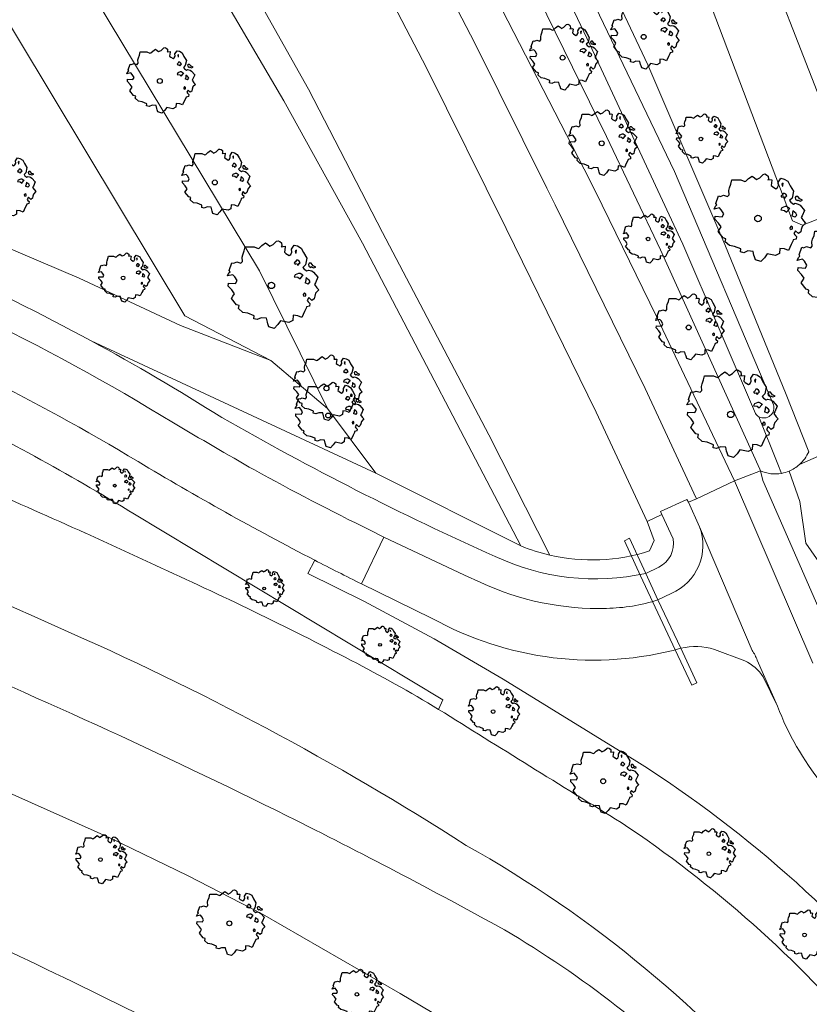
# Model space of a CAD drawing. Header units: metres. Extents: x 152391 to 157968, y 462336 to 467280.
# Tile 107 of 256: x 154364 to 154419, y 464175 to 464243. Entities that reach past the tile are written whole.
import ezdxf

# ---------------------------------------------------------------- set-up
doc = ezdxf.new("R2010")
doc.units = ezdxf.units.M
doc.header["$LTSCALE"] = 0.75
doc.layers.get('0').update_dxf_attribs({"lineweight": 25})
for name, color, linetype, lineweight in [('B-GV-GR-BOOM-S', 252, 'Continuous', 25), ('B-WE-FV-FAUNAPASSAGE-GV', 80, 'Continuous', 18), ('B-WE-GR-BEPLANTING_CULTUUR_BOSPLANTSOEN-GV', 251, 'Continuous', 18), ('B-WE-GR-BOS_GEMENGD-GV', 251, 'Continuous', 13), ('B-WE-GR-BOS_LOOF-GV', 251, 'Continuous', 13), ('B-WE-GW-TALUD_KRUIN-G', 251, 'Continuous', 18), ('B-WE-OG-TERREIN_CULTUURSCHEIDING-GV', 251, 'Continuous', 18), ('B-WE-OG-WATER-GV', 251, 'Continuous', 18), ('B-WE-OG-WATER_GREPPEL-GV', 251, 'Continuous', 18), ('B-WE-VH-VERHARDING_ASFALT-GV', 251, 'Continuous', 18), ('B-WE-VH-VERHARDING_BETONSTRAATSTEEN-GV', 251, 'Continuous', 18), ('B-WE-VH-VERHARDING_SIERBESTRATING-GV', 251, 'Continuous', 18), ('B-WE-VH-VERHARDING_TEGEL-GV', 251, 'Continuous', 18)]:
    doc.layers.add(name, color=color, linetype=linetype, lineweight=lineweight)

# ---------------------------------------------------------------- blocks, each defined once
blk = doc.blocks.new('SGR-BOOM_21_30')
at = {"linetype": 'Continuous'}
for p, q in [((-1.051, 1.335), (-1.016, 1.499)), ((-1.016, 1.499), (-0.668, 1.499)), ((-0.668, 1.499), (-0.516, 1.433)), ((-0.516, 1.433), (-0.47, 1.45)), ((-0.47, 1.45), (-0.365, 1.548)), ((-0.365, 1.548), (-0.226, 1.647)), ((-0.226, 1.647), (-0.133, 1.581)), ((-0.133, 1.581), (-0.063, 1.515)), ((-0.063, 1.515), (0.065, 1.581)), ((0.065, 1.581), (0.205, 1.712)), ((0.205, 1.712), (0.263, 1.729)), ((0.263, 1.729), (0.333, 1.696)), ((0.333, 1.696), (0.391, 1.647)), ((0.402, 1.532), (0.379, 1.499)), ((0.379, 1.499), (0.53, 1.515)), ((0.391, 1.647), (0.402, 1.532)), ((0.542, 1.483), (0.507, 1.285)), ((0.53, 1.515), (0.542, 1.483)), ((0.786, 1.4), (0.891, 1.565)), ((0.798, 1.285), (0.786, 1.4)), ((0.891, 1.565), (1.019, 1.532)), ((0.972, 1.368), (0.926, 1.335)), ((0.961, 1.269), (0.972, 1.368)), ((1.019, 1.532), (1.158, 1.45)), ((1.158, 1.45), (1.251, 1.269)), ((-1.633, 0.579), (-1.528, 0.875)), ((-1.528, 0.875), (-1.458, 0.858)), ((-1.458, 0.858), (-1.342, 0.908)), ((-1.342, 0.908), (-1.179, 0.858)), ((-1.179, 0.858), (-1.121, 0.924)), ((-1.133, 1.088), (-1.109, 1.187)), ((-1.121, 0.924), (-1.133, 1.088)), ((-1.109, 1.187), (-1.051, 1.335)), ((0.507, 1.285), (0.565, 1.236)), ((0.565, 1.236), (0.693, 1.154)), ((0.693, 1.154), (0.751, 1.203)), ((0.751, 1.203), (0.798, 1.285)), ((0.937, 0.908), (0.891, 0.875)), ((0.891, 0.875), (0.926, 0.825)), ((0.926, 1.335), (0.949, 1.253)), ((0.926, 0.825), (0.984, 0.842)), ((0.972, 0.973), (0.937, 0.908)), ((0.949, 1.253), (0.961, 1.236)), ((1.03, 0.973), (0.972, 0.973)), ((0.984, 0.842), (1.03, 0.776)), ((1.077, 0.94), (1.03, 0.973)), ((1.03, 0.776), (1.077, 0.842)), ((1.124, 0.875), (1.077, 0.94)), ((1.077, 0.842), (1.124, 0.875)), ((1.321, 0.793), (1.228, 0.694)), ((1.228, 0.694), (1.275, 0.628)), ((1.251, 1.269), (1.379, 1.055)), ((1.379, 1.055), (1.321, 0.793)), ((1.472, 0.858), (1.438, 0.809)), ((1.438, 0.809), (1.461, 0.743)), ((1.461, 0.743), (1.531, 0.694)), ((1.542, 0.858), (1.472, 0.858)), ((1.531, 0.727), (1.635, 0.678)), ((1.531, 0.694), (1.542, 0.727)), ((1.624, 0.76), (1.542, 0.858)), ((1.728, 0.71), (1.624, 0.76)), ((1.635, 0.678), (1.728, 0.71)), ((-1.703, 0.365), (-1.656, 0.48)), ((-1.493, 0.415), (-1.703, 0.365)), ((-1.679, -0.029), (-1.668, 0.086)), ((-1.668, 0.086), (-1.389, 0.07)), ((-1.656, 0.48), (-1.598, 0.53)), ((-1.598, 0.53), (-1.633, 0.579)), ((-1.423, 0.333), (-1.493, 0.415)), ((-1.33, 0.185), (-1.423, 0.333)), ((-1.389, 0.07), (-1.33, 0.185)), ((0.926, 0.415), (0.891, 0.333)), ((0.891, 0.333), (1.03, 0.316)), ((1.054, 0.464), (0.926, 0.415)), ((1.03, 0.316), (1.112, 0.251)), ((1.112, 0.464), (1.054, 0.464)), ((1.217, 0.398), (1.112, 0.464)), ((1.112, 0.251), (1.205, 0.365)), ((1.205, 0.365), (1.24, 0.415)), ((1.275, 0.628), (1.379, 0.563)), ((1.344, 0.185), (1.31, 0.103)), ((1.434, 0.049), (1.31, 0.103)), ((1.356, 0.3), (1.344, 0.234)), ((1.344, 0.234), (1.344, 0.185)), ((1.426, 0.234), (1.356, 0.3)), ((1.379, 0.563), (1.438, 0.595)), ((1.472, 0.201), (1.426, 0.234)), ((1.434, 0.049), (1.507, 0.136)), ((1.438, 0.595), (1.565, 0.563)), ((1.507, 0.136), (1.472, 0.201)), ((1.565, 0.563), (1.635, 0.513)), ((1.635, 0.513), (1.81, 0.316)), ((1.717, 0.103), (1.67, 0.037)), ((1.67, 0.037), (1.763, -0.094)), ((1.81, 0.316), (1.717, 0.103)), ((-1.54, -0.177), (-1.679, -0.029)), ((-1.551, -0.505), (-1.493, -0.423)), ((-1.354, -0.752), (-1.551, -0.505)), ((-1.435, -0.324), (-1.54, -0.177)), ((-1.493, -0.423), (-1.435, -0.324)), ((1.286, -0.292), (1.24, -0.357)), ((1.24, -0.357), (1.251, -0.423)), ((1.263, -0.423), (1.333, -0.407)), ((1.333, -0.341), (1.286, -0.292)), ((1.333, -0.407), (1.333, -0.341)), ((1.461, -0.472), (1.391, -0.587)), ((1.391, -0.587), (1.426, -0.637)), ((1.426, -0.637), (1.496, -0.702)), ((1.577, -0.587), (1.461, -0.472)), ((1.658, -0.522), (1.577, -0.587)), ((1.682, -0.423), (1.658, -0.522)), ((1.717, -0.308), (1.682, -0.423)), ((1.845, -0.177), (1.717, -0.308)), ((1.763, -0.094), (1.845, -0.177)), ((-1.249, -0.784), (-1.354, -0.752)), ((-1.272, -0.899), (-1.249, -0.784)), ((-1.109, -1.047), (-1.272, -0.899)), ((-0.912, -1.08), (-1.109, -1.047)), ((-0.668, -1.179), (-0.912, -1.08)), ((-0.679, -1.294), (-0.668, -1.179)), ((-0.551, -1.326), (-0.679, -1.294)), ((-0.4, -1.261), (-0.551, -1.326)), ((-0.191, -1.277), (-0.4, -1.261)), ((-0.156, -1.425), (-0.191, -1.277)), ((0.844, -1.162), (0.833, -1.359)), ((1.03, -1.179), (0.844, -1.162)), ((1.182, -1.244), (1.03, -1.179)), ((1.286, -1.014), (1.182, -1.244)), ((1.356, -0.883), (1.286, -1.014)), ((1.368, -0.834), (1.356, -0.883)), ((1.484, -0.801), (1.368, -0.834)), ((1.496, -0.702), (1.484, -0.801)), ((-0.133, -1.491), (-0.156, -1.425)), ((-0.098, -1.606), (-0.133, -1.491)), ((0.112, -1.671), (-0.098, -1.606)), ((0.251, -1.524), (0.112, -1.671)), ((0.356, -1.376), (0.251, -1.524)), ((0.682, -1.441), (0.356, -1.376)), ((0.833, -1.359), (0.682, -1.441))]:
    blk.add_line(p, q, dxfattribs=at)
blk.add_circle((0, 0), 0.126, dxfattribs=at)
blk = doc.blocks.new('SGR-BOOM_31_50')
at = {"linetype": 'Continuous'}
for p, q in [((-0.626, 1.933), (-0.487, 2.064)), ((-0.487, 2.064), (-0.301, 2.196)), ((-0.301, 2.196), (-0.177, 2.108)), ((-0.177, 2.108), (-0.084, 2.02)), ((-0.084, 2.02), (0.087, 2.108)), ((0.087, 2.108), (0.273, 2.283)), ((0.273, 2.283), (0.351, 2.305)), ((0.351, 2.305), (0.444, 2.261)), ((0.444, 2.261), (0.521, 2.196)), ((0.537, 2.042), (0.506, 1.999)), ((0.521, 2.196), (0.537, 2.042)), ((1.048, 1.867), (1.188, 2.086)), ((1.188, 2.086), (1.358, 2.042)), ((1.358, 2.042), (1.545, 1.933)), ((-1.51, 1.451), (-1.479, 1.582)), ((-1.495, 1.232), (-1.51, 1.451)), ((-1.479, 1.582), (-1.402, 1.78)), ((-1.402, 1.78), (-1.355, 1.999)), ((-1.355, 1.999), (-0.89, 1.999)), ((-0.89, 1.999), (-0.688, 1.911)), ((-0.688, 1.911), (-0.626, 1.933)), ((0.506, 1.999), (0.707, 2.02)), ((0.723, 1.977), (0.676, 1.714)), ((0.676, 1.714), (0.754, 1.648)), ((0.707, 2.02), (0.723, 1.977)), ((0.754, 1.648), (0.924, 1.539)), ((0.924, 1.539), (1.002, 1.604)), ((1.002, 1.604), (1.064, 1.714)), ((1.064, 1.714), (1.048, 1.867)), ((1.296, 1.823), (1.234, 1.78)), ((1.234, 1.78), (1.265, 1.67)), ((1.265, 1.67), (1.281, 1.648)), ((1.281, 1.692), (1.296, 1.823)), ((1.545, 1.933), (1.669, 1.692)), ((1.669, 1.692), (1.839, 1.407)), ((1.839, 1.407), (1.762, 1.057)), ((-2.208, 0.641), (-2.131, 0.706)), ((-2.177, 0.772), (-2.038, 1.166)), ((-2.131, 0.706), (-2.177, 0.772)), ((-2.038, 1.166), (-1.944, 1.144)), ((-1.944, 1.144), (-1.789, 1.21)), ((-1.789, 1.21), (-1.572, 1.144)), ((-1.572, 1.144), (-1.495, 1.232)), ((1.25, 1.21), (1.188, 1.166)), ((1.188, 1.166), (1.234, 1.101)), ((1.234, 1.101), (1.312, 1.122)), ((1.296, 1.298), (1.25, 1.21)), ((1.374, 1.298), (1.296, 1.298)), ((1.312, 1.122), (1.374, 1.035)), ((1.436, 1.254), (1.374, 1.298)), ((1.374, 1.035), (1.436, 1.122)), ((1.498, 1.166), (1.436, 1.254)), ((1.436, 1.122), (1.498, 1.166)), ((1.762, 1.057), (1.638, 0.925)), ((1.638, 0.925), (1.7, 0.838)), ((1.7, 0.838), (1.839, 0.75)), ((1.839, 0.75), (1.917, 0.794)), ((1.963, 1.144), (1.917, 1.079)), ((1.917, 1.079), (1.948, 0.991)), ((1.917, 0.794), (2.087, 0.75)), ((1.948, 0.991), (2.041, 0.925)), ((2.056, 1.144), (1.963, 1.144)), ((2.041, 0.969), (2.18, 0.903)), ((2.041, 0.925), (2.056, 0.969)), ((2.165, 1.013), (2.056, 1.144)), ((2.087, 0.75), (2.18, 0.684)), ((2.304, 0.947), (2.165, 1.013)), ((2.18, 0.903), (2.304, 0.947)), ((2.18, 0.684), (2.413, 0.422)), ((-2.27, 0.487), (-2.208, 0.641)), ((-1.991, 0.553), (-2.27, 0.487)), ((-2.239, -0.038), (-2.224, 0.115)), ((-2.224, 0.115), (-1.851, 0.093)), ((-1.898, 0.444), (-1.991, 0.553)), ((-1.774, 0.246), (-1.898, 0.444)), ((-1.851, 0.093), (-1.774, 0.246)), ((1.234, 0.553), (1.188, 0.444)), ((1.188, 0.444), (1.374, 0.422)), ((1.405, 0.619), (1.234, 0.553)), ((1.374, 0.422), (1.483, 0.334)), ((1.483, 0.619), (1.405, 0.619)), ((1.622, 0.531), (1.483, 0.619)), ((1.483, 0.334), (1.607, 0.487)), ((1.607, 0.487), (1.653, 0.553)), ((1.793, 0.246), (1.746, 0.137)), ((1.911, 0.065), (1.746, 0.137)), ((1.808, 0.4), (1.793, 0.312)), ((1.793, 0.312), (1.793, 0.246)), ((1.901, 0.312), (1.808, 0.4)), ((1.963, 0.268), (1.901, 0.312)), ((1.911, 0.065), (2.01, 0.181)), ((2.01, 0.181), (1.963, 0.268)), ((2.289, 0.137), (2.227, 0.049)), ((2.227, 0.049), (2.351, -0.126)), ((2.413, 0.422), (2.289, 0.137)), ((-2.053, -0.235), (-2.239, -0.038)), ((-2.069, -0.673), (-1.991, -0.564)), ((-1.805, -1.002), (-2.069, -0.673)), ((-1.913, -0.433), (-2.053, -0.235)), ((-1.991, -0.564), (-1.913, -0.433)), ((1.715, -0.389), (1.653, -0.476)), ((1.653, -0.476), (1.669, -0.564)), ((1.684, -0.564), (1.777, -0.542)), ((1.777, -0.454), (1.715, -0.389)), ((1.777, -0.542), (1.777, -0.454)), ((1.948, -0.63), (1.855, -0.783)), ((2.103, -0.783), (1.948, -0.63)), ((2.242, -0.564), (2.211, -0.695)), ((2.289, -0.411), (2.242, -0.564)), ((2.459, -0.235), (2.289, -0.411)), ((2.351, -0.126), (2.459, -0.235)), ((-1.665, -1.046), (-1.805, -1.002)), ((-1.696, -1.199), (-1.665, -1.046)), ((-1.479, -1.396), (-1.696, -1.199)), ((1.715, -1.352), (1.576, -1.659)), ((1.808, -1.177), (1.715, -1.352)), ((1.824, -1.112), (1.808, -1.177)), ((1.979, -1.068), (1.824, -1.112)), ((1.855, -0.783), (1.901, -0.849)), ((1.901, -0.849), (1.994, -0.936)), ((1.994, -0.936), (1.979, -1.068)), ((2.211, -0.695), (2.103, -0.783)), ((-1.216, -1.44), (-1.479, -1.396)), ((-0.89, -1.571), (-1.216, -1.44)), ((-0.906, -1.725), (-0.89, -1.571)), ((-0.735, -1.769), (-0.906, -1.725)), ((-0.533, -1.681), (-0.735, -1.769)), ((-0.254, -1.703), (-0.533, -1.681)), ((-0.208, -1.9), (-0.254, -1.703)), ((-0.177, -1.988), (-0.208, -1.9)), ((-0.13, -2.141), (-0.177, -1.988)), ((0.335, -2.031), (0.149, -2.229)), ((0.475, -1.834), (0.335, -2.031)), ((0.909, -1.922), (0.475, -1.834)), ((1.11, -1.812), (0.909, -1.922)), ((1.126, -1.55), (1.11, -1.812)), ((1.374, -1.571), (1.126, -1.55)), ((1.576, -1.659), (1.374, -1.571)), ((0.149, -2.229), (-0.13, -2.141))]:
    blk.add_line(p, q, dxfattribs=at)
blk.add_circle((0, 0), 0.169, dxfattribs=at)
blk = doc.blocks.new('SGR-BOOM_50_100')
at = {"linetype": 'Continuous'}
for p, q in [((-0.835, 2.577), (-0.649, 2.752)), ((-0.649, 2.752), (-0.401, 2.928)), ((-0.401, 2.928), (-0.236, 2.811)), ((-0.236, 2.811), (-0.112, 2.694)), ((-0.112, 2.694), (0.116, 2.811)), ((0.116, 2.811), (0.364, 3.044)), ((0.364, 3.044), (0.467, 3.074)), ((0.467, 3.074), (0.591, 3.015)), ((0.591, 3.015), (0.695, 2.928)), ((0.715, 2.723), (0.674, 2.665)), ((0.695, 2.928), (0.715, 2.723)), ((1.398, 2.49), (1.584, 2.782)), ((1.584, 2.782), (1.811, 2.723)), ((1.811, 2.723), (2.059, 2.577)), ((-2.014, 1.935), (-1.972, 2.11)), ((-1.972, 2.11), (-1.869, 2.373)), ((-1.869, 2.373), (-1.807, 2.665)), ((-1.807, 2.665), (-1.187, 2.665)), ((-1.187, 2.665), (-0.918, 2.548)), ((-0.918, 2.548), (-0.835, 2.577)), ((0.674, 2.665), (0.943, 2.694)), ((0.964, 2.636), (0.902, 2.285)), ((0.902, 2.285), (1.005, 2.198)), ((0.943, 2.694), (0.964, 2.636)), ((1.005, 2.198), (1.232, 2.052)), ((1.232, 2.052), (1.336, 2.139)), ((1.336, 2.139), (1.418, 2.285)), ((1.418, 2.285), (1.398, 2.49)), ((1.729, 2.431), (1.646, 2.373)), ((1.646, 2.373), (1.687, 2.227)), ((1.687, 2.227), (1.708, 2.198)), ((1.708, 2.256), (1.729, 2.431)), ((2.059, 2.577), (2.225, 2.256)), ((2.225, 2.256), (2.452, 1.876)), ((-2.903, 1.029), (-2.717, 1.555)), ((-2.717, 1.555), (-2.593, 1.526)), ((-2.593, 1.526), (-2.386, 1.613)), ((-2.386, 1.613), (-2.096, 1.526)), ((-2.096, 1.526), (-1.993, 1.643)), ((-1.993, 1.643), (-2.014, 1.935)), ((1.667, 1.613), (1.584, 1.555)), ((1.584, 1.555), (1.646, 1.467)), ((1.646, 1.467), (1.749, 1.497)), ((1.729, 1.73), (1.667, 1.613)), ((1.832, 1.73), (1.729, 1.73)), ((1.749, 1.497), (1.832, 1.38)), ((1.915, 1.672), (1.832, 1.73)), ((1.832, 1.38), (1.915, 1.497)), ((1.997, 1.555), (1.915, 1.672)), ((1.915, 1.497), (1.997, 1.555)), ((2.349, 1.409), (2.183, 1.234)), ((2.452, 1.876), (2.349, 1.409)), ((2.618, 1.526), (2.556, 1.438)), ((2.556, 1.438), (2.597, 1.321)), ((2.742, 1.526), (2.618, 1.526)), ((2.886, 1.351), (2.742, 1.526)), ((-3.027, 0.65), (-2.944, 0.854)), ((-2.655, 0.737), (-3.027, 0.65)), ((-2.944, 0.854), (-2.841, 0.942)), ((-2.841, 0.942), (-2.903, 1.029)), ((-2.531, 0.591), (-2.655, 0.737)), ((1.646, 0.737), (1.584, 0.591)), ((1.873, 0.825), (1.646, 0.737)), ((1.977, 0.825), (1.873, 0.825)), ((2.163, 0.708), (1.977, 0.825)), ((2.142, 0.65), (2.204, 0.737)), ((2.183, 1.234), (2.266, 1.117)), ((2.266, 1.117), (2.452, 1)), ((2.452, 1), (2.556, 1.059)), ((2.556, 1.059), (2.783, 1)), ((2.597, 1.321), (2.721, 1.234)), ((2.721, 1.292), (2.907, 1.205)), ((2.721, 1.234), (2.742, 1.292)), ((2.783, 1), (2.907, 0.913)), ((3.072, 1.263), (2.886, 1.351)), ((2.907, 1.205), (3.072, 1.263)), ((2.907, 0.913), (3.217, 0.562)), ((-2.985, -0.051), (-2.965, 0.153)), ((-2.965, 0.153), (-2.469, 0.124)), ((-2.365, 0.329), (-2.531, 0.591)), ((-2.469, 0.124), (-2.365, 0.329)), ((1.584, 0.591), (1.832, 0.562)), ((1.832, 0.562), (1.977, 0.445)), ((1.977, 0.445), (2.142, 0.65)), ((2.39, 0.329), (2.328, 0.183)), ((2.549, 0.087), (2.328, 0.183)), ((2.411, 0.533), (2.39, 0.416)), ((2.39, 0.416), (2.39, 0.329)), ((2.535, 0.416), (2.411, 0.533)), ((2.618, 0.358), (2.535, 0.416)), ((2.549, 0.087), (2.68, 0.241)), ((2.68, 0.241), (2.618, 0.358)), ((3.052, 0.183), (2.969, 0.066)), ((2.969, 0.066), (3.135, -0.168)), ((3.217, 0.562), (3.052, 0.183)), ((-2.737, -0.314), (-2.985, -0.051)), ((-2.551, -0.577), (-2.737, -0.314)), ((-2.655, -0.752), (-2.551, -0.577)), ((2.287, -0.518), (2.204, -0.635)), ((2.204, -0.635), (2.225, -0.752)), ((2.37, -0.606), (2.287, -0.518)), ((2.37, -0.723), (2.37, -0.606)), ((3.052, -0.548), (2.99, -0.752)), ((3.279, -0.314), (3.052, -0.548)), ((3.135, -0.168), (3.279, -0.314)), ((-2.758, -0.898), (-2.655, -0.752)), ((-2.407, -1.336), (-2.758, -0.898)), ((-2.22, -1.394), (-2.407, -1.336)), ((2.245, -0.752), (2.37, -0.723)), ((2.597, -0.84), (2.473, -1.044)), ((2.473, -1.044), (2.535, -1.132)), ((2.535, -1.132), (2.659, -1.248)), ((2.804, -1.044), (2.597, -0.84)), ((2.659, -1.248), (2.638, -1.424)), ((2.948, -0.927), (2.804, -1.044)), ((2.99, -0.752), (2.948, -0.927)), ((-2.262, -1.599), (-2.22, -1.394)), ((-1.972, -1.862), (-2.262, -1.599)), ((-1.621, -1.92), (-1.972, -1.862)), ((-1.187, -2.095), (-1.621, -1.92)), ((2.287, -1.803), (2.101, -2.212)), ((2.411, -1.57), (2.287, -1.803)), ((2.432, -1.482), (2.411, -1.57)), ((2.638, -1.424), (2.432, -1.482)), ((-1.207, -2.3), (-1.187, -2.095)), ((-0.98, -2.358), (-1.207, -2.3)), ((-0.711, -2.241), (-0.98, -2.358)), ((-0.339, -2.271), (-0.711, -2.241)), ((-0.277, -2.533), (-0.339, -2.271)), ((-0.236, -2.65), (-0.277, -2.533)), ((-0.174, -2.855), (-0.236, -2.65)), ((0.447, -2.709), (0.199, -2.971)), ((0.633, -2.446), (0.447, -2.709)), ((1.212, -2.563), (0.633, -2.446)), ((1.48, -2.417), (1.212, -2.563)), ((1.501, -2.066), (1.48, -2.417)), ((1.832, -2.095), (1.501, -2.066)), ((2.101, -2.212), (1.832, -2.095)), ((0.199, -2.971), (-0.174, -2.855))]:
    blk.add_line(p, q, dxfattribs=at)
blk.add_circle((0, 0), 0.225, dxfattribs=at)
blk = doc.blocks.new('SGR-BOOM_0_20')
at = {"linetype": 'Continuous'}
for p, q in [((-1.094, 0.644), (-1.007, 0.681)), ((-1.007, 0.681), (-0.884, 0.644)), ((-0.884, 0.644), (-0.841, 0.693)), ((-0.85, 0.816), (-0.832, 0.89)), ((-0.841, 0.693), (-0.85, 0.816)), ((-0.832, 0.89), (-0.788, 1.001)), ((-0.788, 1.001), (-0.762, 1.124)), ((-0.762, 1.124), (-0.501, 1.124)), ((-0.501, 1.124), (-0.387, 1.075)), ((-0.387, 1.075), (-0.352, 1.087)), ((-0.352, 1.087), (-0.274, 1.161)), ((-0.274, 1.161), (-0.169, 1.235)), ((-0.169, 1.235), (-0.099, 1.186)), ((-0.099, 1.186), (-0.047, 1.137)), ((-0.047, 1.137), (0.049, 1.186)), ((0.049, 1.186), (0.154, 1.284)), ((0.154, 1.284), (0.197, 1.297)), ((0.197, 1.297), (0.25, 1.272)), ((0.25, 1.272), (0.293, 1.235)), ((0.302, 1.149), (0.284, 1.124)), ((0.284, 1.124), (0.398, 1.137)), ((0.293, 1.235), (0.302, 1.149)), ((0.407, 1.112), (0.38, 0.964)), ((0.38, 0.964), (0.424, 0.927)), ((0.398, 1.137), (0.407, 1.112)), ((0.424, 0.927), (0.52, 0.865)), ((0.52, 0.865), (0.564, 0.902)), ((0.564, 0.902), (0.598, 0.964)), ((0.59, 1.05), (0.668, 1.173)), ((0.598, 0.964), (0.59, 1.05)), ((0.668, 1.173), (0.764, 1.149)), ((0.703, 0.681), (0.668, 0.656)), ((0.729, 1.026), (0.694, 1.001)), ((0.694, 1.001), (0.712, 0.939)), ((0.729, 0.73), (0.703, 0.681)), ((0.712, 0.939), (0.721, 0.927)), ((0.721, 0.952), (0.729, 1.026)), ((0.773, 0.73), (0.729, 0.73)), ((0.764, 1.149), (0.869, 1.087)), ((0.808, 0.705), (0.773, 0.73)), ((0.843, 0.656), (0.808, 0.705)), ((0.869, 1.087), (0.939, 0.952)), ((0.939, 0.952), (1.035, 0.792)), ((1.035, 0.792), (0.991, 0.594)), ((-1.277, 0.274), (-1.242, 0.36)), ((-1.12, 0.311), (-1.277, 0.274)), ((-1.259, -0.022), (-1.251, 0.065)), ((-1.251, 0.065), (-1.041, 0.052)), ((-1.242, 0.36), (-1.198, 0.397)), ((-1.225, 0.434), (-1.146, 0.656)), ((-1.198, 0.397), (-1.225, 0.434)), ((-1.146, 0.656), (-1.094, 0.644)), ((-1.068, 0.249), (-1.12, 0.311)), ((-0.998, 0.139), (-1.068, 0.249)), ((-1.041, 0.052), (-0.998, 0.139)), ((0.668, 0.656), (0.694, 0.619)), ((0.694, 0.311), (0.668, 0.249)), ((0.668, 0.249), (0.773, 0.237)), ((0.694, 0.619), (0.738, 0.631)), ((0.79, 0.348), (0.694, 0.311)), ((0.738, 0.631), (0.773, 0.582)), ((0.773, 0.582), (0.808, 0.631)), ((0.773, 0.237), (0.834, 0.188)), ((0.834, 0.348), (0.79, 0.348)), ((0.808, 0.631), (0.843, 0.656)), ((0.912, 0.299), (0.834, 0.348)), ((0.834, 0.188), (0.904, 0.274)), ((0.904, 0.274), (0.93, 0.311)), ((0.991, 0.594), (0.921, 0.521)), ((0.921, 0.521), (0.956, 0.471)), ((0.956, 0.471), (1.035, 0.422)), ((1.008, 0.139), (0.982, 0.077)), ((1.075, 0.037), (0.982, 0.077)), ((1.017, 0.225), (1.008, 0.176)), ((1.008, 0.176), (1.008, 0.139)), ((1.069, 0.176), (1.017, 0.225)), ((1.035, 0.422), (1.078, 0.447)), ((1.104, 0.151), (1.069, 0.176)), ((1.075, 0.037), (1.13, 0.102)), ((1.104, 0.644), (1.078, 0.607)), ((1.078, 0.607), (1.096, 0.557)), ((1.078, 0.447), (1.174, 0.422)), ((1.096, 0.557), (1.148, 0.521)), ((1.157, 0.644), (1.104, 0.644)), ((1.13, 0.102), (1.104, 0.151)), ((1.148, 0.545), (1.226, 0.508)), ((1.148, 0.521), (1.157, 0.545)), ((1.218, 0.57), (1.157, 0.644)), ((1.174, 0.422), (1.226, 0.385)), ((1.296, 0.533), (1.218, 0.57)), ((1.226, 0.508), (1.296, 0.533)), ((1.226, 0.385), (1.357, 0.237)), ((1.287, 0.077), (1.253, 0.028)), ((1.253, 0.028), (1.322, -0.071)), ((1.357, 0.237), (1.287, 0.077)), ((-1.155, -0.132), (-1.259, -0.022)), ((-1.164, -0.379), (-1.12, -0.317)), ((-1.015, -0.564), (-1.164, -0.379)), ((-1.076, -0.243), (-1.155, -0.132)), ((-1.12, -0.317), (-1.076, -0.243)), ((-0.937, -0.588), (-1.015, -0.564)), ((-0.954, -0.675), (-0.937, -0.588)), ((-0.832, -0.785), (-0.954, -0.675)), ((0.965, -0.219), (0.93, -0.268)), ((0.93, -0.268), (0.939, -0.317)), ((0.947, -0.317), (1, -0.305)), ((1, -0.256), (0.965, -0.219)), ((1.017, -0.662), (0.965, -0.761)), ((1, -0.305), (1, -0.256)), ((1.026, -0.625), (1.017, -0.662)), ((1.113, -0.601), (1.026, -0.625)), ((1.096, -0.354), (1.043, -0.44)), ((1.043, -0.44), (1.069, -0.477)), ((1.069, -0.477), (1.122, -0.527)), ((1.183, -0.44), (1.096, -0.354)), ((1.122, -0.527), (1.113, -0.601)), ((1.244, -0.391), (1.183, -0.44)), ((1.261, -0.317), (1.244, -0.391)), ((1.287, -0.231), (1.261, -0.317)), ((1.383, -0.132), (1.287, -0.231)), ((1.322, -0.071), (1.383, -0.132)), ((-0.684, -0.81), (-0.832, -0.785)), ((-0.501, -0.884), (-0.684, -0.81)), ((-0.509, -0.97), (-0.501, -0.884)), ((-0.413, -0.995), (-0.509, -0.97)), ((-0.3, -0.946), (-0.413, -0.995)), ((-0.143, -0.958), (-0.3, -0.946)), ((-0.117, -1.069), (-0.143, -0.958)), ((-0.099, -1.118), (-0.117, -1.069)), ((-0.073, -1.204), (-0.099, -1.118)), ((0.084, -1.254), (-0.073, -1.204)), ((0.188, -1.143), (0.084, -1.254)), ((0.267, -1.032), (0.188, -1.143)), ((0.511, -1.081), (0.267, -1.032)), ((0.625, -1.019), (0.511, -1.081)), ((0.633, -0.872), (0.625, -1.019)), ((0.773, -0.884), (0.633, -0.872)), ((0.886, -0.933), (0.773, -0.884)), ((0.965, -0.761), (0.886, -0.933))]:
    blk.add_line(p, q, dxfattribs=at)
blk.add_circle((0, 0), 0.0948, dxfattribs=at)

msp = doc.modelspace()

# ---------------------------------------------------------------- linework, layer by layer
at = {"layer": 'B-WE-FV-FAUNAPASSAGE-GV'}
msp.add_lwpolyline([(154407.635, 464204.635), (154406.514, 464207.055), (154406.169, 464206.873), (154407.283, 464204.472), (154408.123, 464202.66), (154409.668, 464199.355), (154410.813, 464196.933), (154411.167, 464197.079), (154410.066, 464199.468), (154408.483, 464202.81)], close=True, dxfattribs=at)
at = {"layer": 'B-WE-GR-BEPLANTING_CULTUUR_BOSPLANTSOEN-GV'}
for points in [[(154401.02, 464205.898), (154396.81, 464214.194), (154389.462, 464228.149), (154384.353, 464238.037), (154374.976, 464254.731), (154370.478, 464261.524)], [(154369.016, 464259.873), (154372.9, 464253.859), (154382.66, 464237.222), (154388.087, 464227.418), (154399.027, 464206.527)]]:
    msp.add_lwpolyline(points, dxfattribs=at)
msp.add_lwpolyline([(154399.027, 464206.527, 0.040561), (154401.02, 464205.898)], format="xyb", dxfattribs=at)
at = {"layer": 'B-WE-GR-BOS_GEMENGD-GV'}
for points in [[(154415.208, 464215.66), (154410.203, 464227.335), (154403.791, 464241.108), (154398.938, 464251.315), (154391.516, 464264.525), (154382.479, 464281.138), (154373.652, 464296.079), (154362.309, 464313.336), (154352.473, 464328.75), (154339.85, 464348.165), (154331.567, 464360.417), (154317.707, 464380.374)], [(154315.303, 464379.807), (154329.67, 464359.116), (154337.932, 464346.895), (154350.565, 464327.465), (154355.383, 464320.153), (154363.688, 464307.234), (154369.3, 464298.647), (154373.477, 464292.136), (154378.534, 464283.725), (154388.933, 464265.357), (154397.269, 464250.393), (154404.939, 464234.769), (154408.651, 464226.94), (154415.504, 464211.816), (154415.554, 464211.706)], [(154418.884, 464213.025), (154417.323, 464216.963), (154413.089, 464227.325), (154407.789, 464239.717), (154402.807, 464250.242), (154398.006, 464259.397), (154393.253, 464268.253), (154388.498, 464276.911), (154383.247, 464285.921), (154378.19, 464294.282), (154372.387, 464303.668), (154360.744, 464322.242), (154349.685, 464339.269), (154337.589, 464357.449), (154322.589, 464379.639)], [(154320.781, 464378.207), (154335.679, 464356.168), (154347.763, 464338.006), (154358.805, 464321.005), (154373.649, 464297.883), (154387.201, 464276.436), (154399.016, 464254.472), (154409.63, 464232.364), (154416.45, 464216.271)], [(154415.454, 464215.437), (154416.746, 464212.177), (154417.002, 464211.533)], [(154417.002, 464211.533), (154416.746, 464212.177), (154415.454, 464215.437)]]:
    msp.add_lwpolyline(points, dxfattribs=at)
for points in [[(154416.45, 464216.271, -0.68067), (154415.454, 464215.437)], [(154415.454, 464215.437, -0.12135), (154415.208, 464215.66)], [(154418.244, 464212.135, 0.109861), (154418.884, 464213.025)], [(154415.554, 464211.706, 0.148506), (154417.002, 464211.533)], [(154417.002, 464211.533, 0.054265), (154417.539, 464211.69)], [(154417.539, 464211.69, 0.082969), (154418.244, 464212.135)]]:
    msp.add_lwpolyline(points, format="xyb", dxfattribs=at)
at = {"layer": 'B-WE-GR-BOS_LOOF-GV'}
for points in [[(154320.387, 464386.933), (154316.692, 464384.305), (154317.491, 464383.917), (154319.577, 464382.902), (154322.589, 464379.639), (154337.589, 464357.449), (154349.685, 464339.269), (154360.744, 464322.242), (154372.387, 464303.668), (154378.19, 464294.282), (154383.247, 464285.921), (154388.498, 464276.911), (154393.253, 464268.253), (154398.006, 464259.397), (154402.807, 464250.242), (154407.789, 464239.717), (154413.089, 464227.325), (154417.323, 464216.963), (154418.884, 464213.025)], [(154250.008, 464318.964), (154249.943, 464317.758), (154251.703, 464302.931), (154252.92, 464286.716), (154251.838, 464275.613), (154259.359, 464268.616), (154265.715, 464262.536), (154273.22, 464258.279), (154289.096, 464252.939), (154291.605, 464252.296), (154295.64, 464251.263), (154317.528, 464244.747), (154338.754, 464237.369), (154350.596, 464232.64), (154368.538, 464225.007), (154375.534, 464221.732), (154381.758, 464219.319), (154375.836, 464222.41), (154359.75, 464249.122)], [(154422.459, 464230.22), (154418.467, 464228.662), (154417.765, 464228.955), (154408.527, 464253.374)], [(154418.244, 464212.135), (154420.504, 464213.125)]]:
    msp.add_lwpolyline(points, dxfattribs=at)
msp.add_lwpolyline([(154418.884, 464213.025, -0.109861), (154418.244, 464212.135)], format="xyb", dxfattribs=at)
at = {"layer": 'B-WE-GW-TALUD_KRUIN-G'}
for points in [[(154418.884, 464213.025), (154417.323, 464216.963), (154413.089, 464227.325), (154407.789, 464239.717), (154402.807, 464250.242), (154398.006, 464259.397), (154393.253, 464268.253), (154388.498, 464276.911), (154383.247, 464285.921), (154378.19, 464294.282), (154372.387, 464303.668), (154360.744, 464322.242), (154349.685, 464339.269), (154337.589, 464357.449), (154322.589, 464379.639), (154319.577, 464382.902), (154317.491, 464383.917), (154316.554, 464382.833)], [(154316.554, 464382.833), (154315.572, 464381.696), (154315.303, 464379.807), (154329.67, 464359.116), (154337.932, 464346.895), (154350.565, 464327.465), (154355.383, 464320.153), (154363.688, 464307.234), (154369.3, 464298.647), (154373.477, 464292.136), (154378.534, 464283.725), (154388.933, 464265.357), (154397.269, 464250.393), (154404.939, 464234.769), (154408.651, 464226.94), (154415.504, 464211.816), (154415.554, 464211.706)]]:
    msp.add_lwpolyline(points, dxfattribs=at)
for points in [[(154418.244, 464212.135, 0.109861), (154418.884, 464213.025)], [(154415.554, 464211.706, 0.148506), (154417.002, 464211.533)], [(154417.002, 464211.533, 0.054265), (154417.539, 464211.69)], [(154417.539, 464211.69, 0.082969), (154418.244, 464212.135)]]:
    msp.add_lwpolyline(points, format="xyb", dxfattribs=at)
at = {"layer": 'B-WE-OG-TERREIN_CULTUURSCHEIDING-GV'}
for points in [[(154369.364, 464220.671), (154389.011, 464211.556), (154385.672, 464216.013), (154381.758, 464219.319), (154375.534, 464221.732), (154368.538, 464225.007), (154350.596, 464232.64), (154338.754, 464237.369), (154317.528, 464244.747), (154295.64, 464251.263), (154291.605, 464252.296), (154289.096, 464252.939), (154273.22, 464258.279), (154265.715, 464262.536), (154259.359, 464268.616), (154251.838, 464275.613), (154252.92, 464286.716), (154251.703, 464302.931), (154249.943, 464317.758), (154250.008, 464318.964), (154248.002, 464320.627)], [(154407.9, 464206.18), (154408.225, 464206.906), (154407.732, 464208.22), (154404.208, 464215.747), (154398.011, 464228.425), (154392.506, 464239.505), (154385.713, 464252.535), (154383.327, 464256.91), (154377.942, 464266.414), (154372.183, 464276.204), (154369.573, 464280.544), (154357.354, 464280.477), (154365.424, 464269.157), (154369.893, 464262.407)], [(154370.478, 464261.524), (154374.976, 464254.731), (154384.353, 464238.037), (154389.462, 464228.149), (154396.81, 464214.194), (154401.02, 464205.898)], [(154389.011, 464211.556), (154399.027, 464206.527), (154388.087, 464227.418), (154382.66, 464237.222), (154372.9, 464253.859), (154369.016, 464259.873)], [(154385.713, 464252.535), (154392.506, 464239.505), (154398.011, 464228.425), (154404.208, 464215.747), (154407.732, 464208.22), (154408.751, 464208.697), (154408.654, 464208.906), (154410.469, 464209.736), (154410.594, 464209.538), (154411.146, 464209.779), (154411.126, 464209.822), (154407.588, 464217.38), (154401.387, 464230.064), (154400.823, 464231.198), (154395.849, 464241.211), (154389.023, 464254.304)], [(154364.889, 464252.217), (154380.976, 464225.506), (154385.672, 464216.013), (154389.011, 464211.556)], [(154394.077, 464250.623), (154403.385, 464232.516), (154404.174, 464230.982), (154408.392, 464222.361), (154413.774, 464211.028), (154415.554, 464211.706), (154415.504, 464211.816), (154408.651, 464226.94), (154404.939, 464234.769), (154397.269, 464250.393)], [(154402.35, 464168.136), (154399.05, 464170.512), (154394.371, 464173.47), (154390.697, 464175.654), (154381.188, 464181.139), (154376.069, 464183.776), (154370.643, 464186.39), (154358.729, 464191.711), (154351.39, 464194.864), (154344.869, 464197.562), (154330.104, 464203.193), (154322.293, 464205.905), (154316.278, 464207.921), (154315.451, 464208.198), (154303.136, 464212.093), (154297.05, 464213.875), (154291.145, 464215.522), (154284.32, 464217.236), (154278.336, 464218.809), (154273.145, 464220.045), (154262.359, 464222.476)], [(154399.027, 464206.527), (154389.011, 464211.556), (154369.364, 464220.671)], [(154372.229, 464208.793), (154393.64, 464195.909), (154393.345, 464195.251)], [(154409.534, 464207.019), (154408.751, 464208.697), (154407.732, 464208.22), (154408.225, 464206.906), (154407.9, 464206.18)], [(154384.794, 464205.543), (154384.318, 464204.624), (154388.173, 464202.72), (154393.028, 464200.113), (154397.792, 464197.342), (154407.031, 464191.658)], [(154407.031, 464191.658), (154397.792, 464197.342), (154393.028, 464200.113), (154388.173, 464202.72), (154384.318, 464204.624), (154384.794, 464205.543)], [(154407.635, 464204.635), (154408.538, 464205.068)], [(154392.856, 464201.556), (154388.026, 464203.905)], [(154414.483, 464198.597), (154412.374, 464199.381)], [(154416.731, 464195.476), (154415.743, 464197.494)]]:
    msp.add_lwpolyline(points, dxfattribs=at)
for points in [[(154347.752, 464230.373, -0.037483), (154369.364, 464220.671)], [(154372.597, 464212.349, 0.041557), (154350.141, 464223.456)], [(154369.364, 464220.671, -0.016397), (154378.372, 464215.395)], [(154356.313, 464217.38, -0.022928), (154370.137, 464210.049)], [(154378.372, 464215.395, 0.025425), (154397.237, 464205.809)], [(154367.065, 464200.914, 0.021023), (154336.958, 464213.147)], [(154384.794, 464205.543, -0.015807), (154372.597, 464212.349)], [(154370.137, 464210.049, -0.002952), (154372.229, 464208.793)], [(154408.538, 464205.068, 0.333405), (154409.534, 464207.019)], [(154401.02, 464205.898, -0.040561), (154399.027, 464206.527)], [(154407.9, 464206.18, -0.134303), (154401.02, 464205.898)], [(154401.02, 464205.898, 0.134303), (154407.9, 464206.18)], [(154388.026, 464203.905, -0.003952), (154384.794, 464205.543)], [(154397.237, 464205.809, 0.165984), (154407.635, 464204.635)], [(154410.066, 464199.468, -0.19674), (154392.856, 464201.556)], [(154395.247, 464185.873, 0.039913), (154367.065, 464200.914)], [(154356.33, 464200.052, -0.015656), (154382.921, 464187.896)], [(154412.374, 464199.381, 0.147733), (154410.066, 464199.468)], [(154415.743, 464197.494, 0.14179), (154414.483, 464198.597)], [(154393.345, 464195.251, 0.001458), (154405.949, 464187.447)], [(154424.287, 464186.027, -0.155417), (154416.731, 464195.476)], [(154407.031, 464191.658, -0.082957), (154427.51, 464173.249)], [(154427.51, 464173.249, 0.082957), (154407.031, 464191.658)], [(154382.921, 464187.896, -0.01048), (154397.887, 464180.043)], [(154405.949, 464187.447, -0.069753), (154423.073, 464172.229)], [(154418.201, 464166.812, 0.091611), (154395.247, 464185.873)], [(154397.887, 464180.043, -0.064824), (154412.617, 464168.594)], [(154361.983, 464179.377, -0.010922), (154381.386, 464169.747)]]:
    msp.add_lwpolyline(points, format="xyb", dxfattribs=at)
at = {"layer": 'B-WE-OG-WATER-GV'}
msp.add_lwpolyline([(154416.45, 464216.271), (154409.63, 464232.364), (154399.016, 464254.472), (154387.201, 464276.436), (154373.649, 464297.883), (154358.805, 464321.005), (154347.763, 464338.006), (154335.679, 464356.168), (154320.781, 464378.207), (154318.181, 464381.023), (154318.075, 464381.075), (154317.754, 464380.703), (154317.707, 464380.374), (154331.567, 464360.417), (154339.85, 464348.165), (154352.473, 464328.75), (154362.309, 464313.336), (154373.652, 464296.079), (154382.479, 464281.138), (154391.516, 464264.525), (154398.938, 464251.315), (154403.791, 464241.108), (154410.203, 464227.335), (154415.208, 464215.66)], dxfattribs=at)
for points in [[(154415.454, 464215.437, 0.68067), (154416.45, 464216.271)], [(154415.208, 464215.66, 0.12135), (154415.454, 464215.437)]]:
    msp.add_lwpolyline(points, format="xyb", dxfattribs=at)
at = {"layer": 'B-WE-OG-WATER_GREPPEL-GV'}
for points in [[(154381.758, 464219.319), (154385.672, 464216.013), (154380.976, 464225.506), (154364.889, 464252.217)], [(154359.75, 464249.122), (154375.836, 464222.41), (154381.758, 464219.319)]]:
    msp.add_lwpolyline(points, dxfattribs=at)
at = {"layer": 'B-WE-VH-VERHARDING_ASFALT-GV'}
for points in [[(154389.023, 464254.304), (154395.849, 464241.211), (154400.823, 464231.198), (154401.387, 464230.064), (154407.588, 464217.38), (154411.126, 464209.822), (154411.146, 464209.779), (154413.774, 464211.028), (154408.392, 464222.361), (154404.174, 464230.982), (154403.385, 464232.516), (154394.077, 464250.623)], [(154262.359, 464222.476), (154273.145, 464220.045), (154278.336, 464218.809), (154284.32, 464217.236), (154291.145, 464215.522), (154297.05, 464213.875), (154303.136, 464212.093), (154315.451, 464208.198), (154316.278, 464207.921), (154322.293, 464205.905), (154330.104, 464203.193), (154344.869, 464197.562), (154351.39, 464194.864), (154358.729, 464191.711), (154370.643, 464186.39), (154376.069, 464183.776), (154381.188, 464181.139), (154390.697, 464175.654), (154394.371, 464173.47), (154399.05, 464170.512), (154402.35, 464168.136)], [(154393.345, 464195.251), (154393.64, 464195.909), (154372.229, 464208.793)], [(154388.026, 464203.905), (154389.567, 464207.139), (154388.613, 464207.611)], [(154368.986, 464207.4), (154368.969, 464207.408)], [(154368.969, 464207.408), (154368.986, 464207.4)]]:
    msp.add_lwpolyline(points, dxfattribs=at)
for points in [[(154375.036, 464215.014, 0.052794), (154346.707, 464228.571)], [(154350.141, 464223.456, -0.041557), (154372.597, 464212.349)], [(154370.137, 464210.049, 0.022928), (154356.313, 464217.38)], [(154380.63, 464211.771, -0.003318), (154375.036, 464215.014)], [(154336.958, 464213.147, -0.021023), (154367.065, 464200.914)], [(154368.969, 464207.408, 0.010034), (154354.642, 464213.542)], [(154354.642, 464213.542, -0.010034), (154368.969, 464207.408)], [(154372.597, 464212.349, 0.015807), (154384.794, 464205.543)], [(154388.613, 464207.611, -0.011776), (154380.63, 464211.771)], [(154372.229, 464208.793, 0.002952), (154370.137, 464210.049)], [(154373.78, 464205.192, 0.003388), (154368.986, 464207.4)], [(154368.986, 464207.4, -0.003388), (154373.78, 464205.192)], [(154384.794, 464205.543, 0.003952), (154388.026, 464203.905)], [(154387.305, 464198.634, 0.014073), (154373.78, 464205.192)], [(154373.78, 464205.192, -0.014073), (154387.305, 464198.634)], [(154367.065, 464200.914, -0.039913), (154395.247, 464185.873)], [(154382.921, 464187.896, 0.015656), (154356.33, 464200.052)], [(154393.345, 464195.251, 0.017871), (154387.305, 464198.634)], [(154387.305, 464198.634, -0.017871), (154393.345, 464195.251)], [(154405.949, 464187.447, -0.001458), (154393.345, 464195.251)], [(154397.887, 464180.043, 0.01048), (154382.921, 464187.896)], [(154423.073, 464172.229, 0.069753), (154405.949, 464187.447)], [(154395.247, 464185.873, -0.091611), (154418.201, 464166.812)], [(154412.617, 464168.594, 0.064824), (154397.887, 464180.043)]]:
    msp.add_lwpolyline(points, format="xyb", dxfattribs=at)
at = {"layer": 'B-WE-VH-VERHARDING_BETONSTRAATSTEEN-GV'}
for points in [[(154461.789, 464298.981), (154452.066, 464292.865), (154443.786, 464289.64), (154436.005, 464286.426), (154427.914, 464283.273), (154420.774, 464280.338), (154412.444, 464277.272), (154405.379, 464274.477), (154405.891, 464273.181), (154406.957, 464270.484), (154408.022, 464267.787), (154409.088, 464265.09), (154410.154, 464262.393), (154411.219, 464259.696), (154412.363, 464256.801), (154412.647, 464256.172), (154412.634, 464255.811), (154412.541, 464255.626), (154422.459, 464230.22), (154423.093, 464229.775), (154426.782, 464227.187), (154467.25, 464198.797), (154467.437, 464198.629)], [(154417.539, 464211.69), (154418.262, 464209.587), (154418.677, 464206.717), (154420.855, 464203.625), (154421.55, 464202.167), (154422.102, 464200.58), (154423.172, 464205.791), (154419.699, 464208.275), (154420.504, 464213.125), (154418.244, 464212.135)]]:
    msp.add_lwpolyline(points, dxfattribs=at)
msp.add_lwpolyline([(154412.541, 464255.626), (154412.189, 464255.33), (154408.934, 464254.166), (154408.632, 464253.97), (154408.48, 464253.673), (154408.527, 464253.374), (154417.765, 464228.955), (154418.467, 464228.662), (154422.459, 464230.22)], close=True, dxfattribs=at)
for points in [[(154418.244, 464212.135, -0.082969), (154417.539, 464211.69)], [(154381.386, 464169.747, 0.010922), (154361.983, 464179.377)]]:
    msp.add_lwpolyline(points, format="xyb", dxfattribs=at)
at = {"layer": 'B-WE-VH-VERHARDING_SIERBESTRATING-GV'}
for points in [[(154417.002, 464211.533, -0.148506), (154415.554, 464211.706)], [(154417.539, 464211.69, -0.054265), (154417.002, 464211.533)]]:
    msp.add_lwpolyline(points, format="xyb", dxfattribs=at)
for points in [[(154415.554, 464211.706), (154415.72, 464211.031), (154421.292, 464198.329)], [(154420.855, 464203.625), (154418.677, 464206.717), (154418.262, 464209.587), (154417.539, 464211.69)]]:
    msp.add_lwpolyline(points, dxfattribs=at)
at = {"layer": 'B-WE-VH-VERHARDING_TEGEL-GV'}
for points in [[(154369.364, 464220.671, 0.037483), (154347.752, 464230.373)], [(154346.707, 464228.571, -0.052794), (154375.036, 464215.014)], [(154378.372, 464215.395, 0.016397), (154369.364, 464220.671)], [(154375.036, 464215.014, 0.003318), (154380.63, 464211.771)], [(154397.237, 464205.809, -0.025425), (154378.372, 464215.395)], [(154380.63, 464211.771, 0.011776), (154388.613, 464207.611)], [(154411.36, 464207.855, -0.39541), (154409.4, 464203.241)], [(154409.4, 464203.241, 0.39541), (154411.36, 464207.855)], [(154409.534, 464207.019, -0.333405), (154408.538, 464205.068)], [(154407.635, 464204.635, -0.165984), (154397.237, 464205.809)], [(154404.929, 464202.223, -0.117475), (154396.256, 464204.008)], [(154396.256, 464204.008, 0.117475), (154404.929, 464202.223)], [(154408.483, 464202.81, -0.074027), (154404.929, 464202.223)], [(154404.929, 464202.223, 0.074027), (154408.483, 464202.81)], [(154392.856, 464201.556, 0.19674), (154410.066, 464199.468)], [(154410.066, 464199.468, -0.147733), (154412.374, 464199.381)], [(154414.978, 464199.327, -0.067805), (154415.338, 464198.644)], [(154415.338, 464198.644, 0.067805), (154414.978, 464199.327)], [(154414.483, 464198.597, -0.14179), (154415.743, 464197.494)], [(154416.731, 464195.476, 0.155417), (154424.287, 464186.027)]]:
    msp.add_lwpolyline(points, format="xyb", dxfattribs=at)
for points in [[(154421.292, 464198.329), (154415.72, 464211.031), (154415.554, 464211.706), (154413.774, 464211.028), (154419.171, 464198.434)], [(154419.171, 464198.434), (154413.774, 464211.028), (154411.146, 464209.779), (154410.594, 464209.538), (154411.36, 464207.855), (154414.978, 464199.327)], [(154411.36, 464207.855), (154410.594, 464209.538), (154410.469, 464209.736), (154408.654, 464208.906), (154408.751, 464208.697), (154409.534, 464207.019)], [(154388.613, 464207.611), (154389.567, 464207.139), (154395.135, 464204.503), (154396.256, 464204.008)], [(154414.978, 464199.327), (154411.36, 464207.855)], [(154396.256, 464204.008), (154395.135, 464204.503), (154389.567, 464207.139), (154388.026, 464203.905), (154392.856, 464201.556)], [(154408.538, 464205.068), (154407.635, 464204.635)], [(154409.4, 464203.241), (154408.483, 464202.81)], [(154408.483, 464202.81), (154409.4, 464203.241)], [(154412.374, 464199.381), (154414.483, 464198.597)], [(154415.338, 464198.644), (154416.731, 464195.476)], [(154416.731, 464195.476), (154415.338, 464198.644)], [(154415.743, 464197.494), (154416.731, 464195.476)]]:
    msp.add_lwpolyline(points, dxfattribs=at)

# ---------------------------------------------------------------- block references
at = {"layer": 'B-GV-GR-BOOM-S', "transparency": 33554559}
for name, p in [('SGR-BOOM_31_50', (154407.495, 464241.641)), ('SGR-BOOM_31_50', (154401.9, 464240.2)), ('SGR-BOOM_31_50', (154374.1, 464238.6)), ('SGR-BOOM_31_50', (154404.6, 464234.3)), ('SGR-BOOM_21_30', (154411.448, 464234.598)), ('SGR-BOOM_31_50', (154363.093, 464231.212)), ('SGR-BOOM_31_50', (154377.9, 464231.6)), ('SGR-BOOM_50_100', (154415.386, 464229.112)), ('SGR-BOOM_21_30', (154407.8, 464227.7)), ('SGR-BOOM_50_100', (154421.123, 464225.572)), ('SGR-BOOM_50_100', (154381.8, 464224.5)), ('SGR-BOOM_21_30', (154371.571, 464225.012)), ('SGR-BOOM_31_50', (154410.6, 464221.6)), ('SGR-BOOM_31_50', (154385.6, 464217.4)), ('SGR-BOOM_50_100', (154413.5, 464215.6)), ('SGR-BOOM_31_50', (154385.723, 464215.524)), ('SGR-BOOM_0_20', (154370.988, 464210.684)), ('SGR-BOOM_0_20', (154381.3, 464203.6)), ('SGR-BOOM_0_20', (154389.3, 464199.7)), ('SGR-BOOM_21_30', (154397.1, 464195.1)), ('SGR-BOOM_31_50', (154404.7, 464190.3)), ('SGR-BOOM_21_30', (154370, 464184.9)), ('SGR-BOOM_21_30', (154412, 464185.3)), ('SGR-BOOM_31_50', (154378.9, 464180.5)), ('SGR-BOOM_21_30', (154418.6, 464179.7)), ('SGR-BOOM_21_30', (154387.7, 464175.6))]:
    msp.add_blockref(name, p, dxfattribs=at)

doc.saveas('drawing.dxf')
